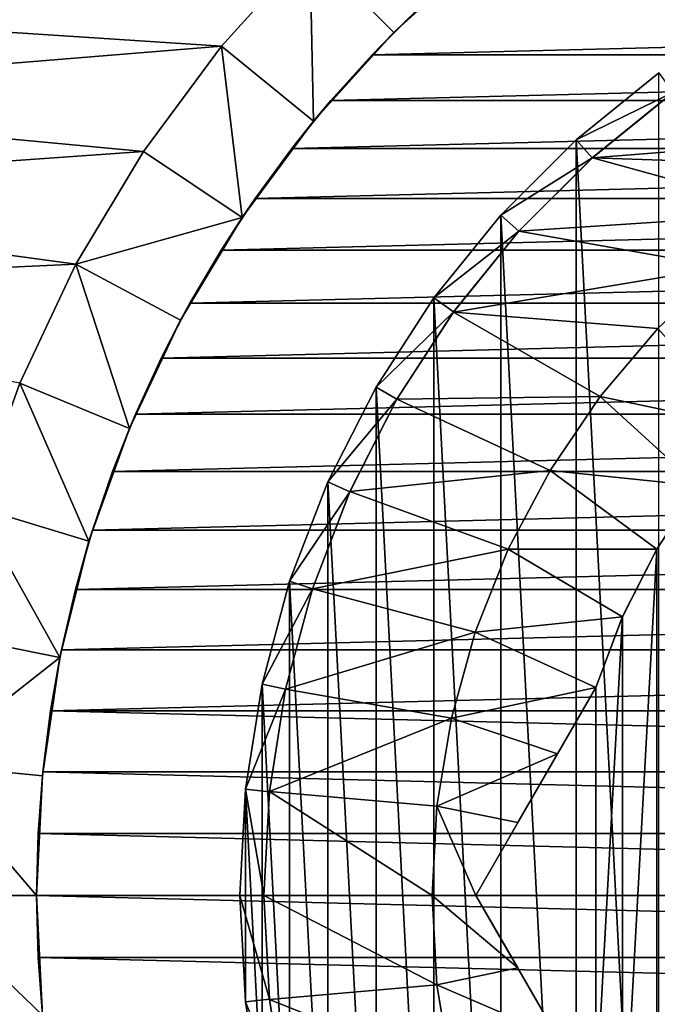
# Model space of a CAD drawing. Header units: metres. Extents: x -36 to 82, y -104 to 104.
# Tile 95 of 245: x -9.38 to -4.54, y -0.83 to 6.64. Entities that reach past the tile are written whole.
import ezdxf

# ---------------------------------------------------------------- set-up
doc = ezdxf.new("R2010")
doc.units = ezdxf.units.M
doc.layers.add('solid_FIT-SHOWER-153_SW0001', color=7, linetype='CONTINUOUS')

msp = doc.modelspace()

# ---------------------------------------------------------------- linework, layer by layer
at = {"layer": 'solid_FIT-SHOWER-153_SW0001'}
for points in [[(-14.693651, 42.661289, 16.90811), (-14.693445, 0, 16.90811), (14.693646, 42.661285, 16.90811)], [(-14.693445, 0, 16.90811), (14.69341, 0.000001, 16.90811), (14.693646, 42.661285, 16.90811)], [(-7.176815, 7.177387, -31.5), (-7.846133, 6.438996, -31.5), (-12.487897, 6.742146, -31.5)], [(-7.846166, 6.438958, -48.608681), (-7.846133, 6.438996, -31.5), (-7.176815, 7.177387, -31.5)], [(-7.176936, 7.177331, -48.608681), (-7.846166, 6.438958, -48.608681), (-7.176815, 7.177387, -31.5)], [(-7.150023, 5.868532, -49.508678), (-7.846166, 6.438958, -48.608681), (-7.176936, 7.177331, -48.608681)], [(-6.540831, 6.540645, -49.508678), (-7.150023, 5.868532, -49.508678), (-7.176936, 7.177331, -48.608681)], [(-5.868216, 7.150283, -49.508678), (-6.540831, 6.540645, -49.508678), (-7.176936, 7.177331, -48.608681)], [(-6.372859, 6.704418, -50.508678), (-6.540831, 6.540645, -49.508678), (-5.868216, 7.150283, -49.508678)], [(-7.846133, 6.438996, -31.5), (-12.71244, 6.041976, -31.5), (-12.487897, 6.742146, -31.5)], [(-6.372859, 6.704418, -50.508678), (-6.704038, 6.37321, -50.508678), (-6.540831, 6.540645, -49.508678)], [(6.372998, 6.704284, -50.508678), (-6.704038, 6.37321, -50.508678), (-6.372859, 6.704418, -50.508678)], [(6.704175, 6.373059, -50.508678), (-6.704038, 6.37321, -50.508678), (6.372998, 6.704284, -50.508678)], [(-7.018307, 6.025429, -50.508678), (-7.150023, 5.868532, -49.508678), (-6.540831, 6.540645, -49.508678)], [(-6.704038, 6.37321, -50.508678), (-7.018307, 6.025429, -50.508678), (-6.540831, 6.540645, -49.508678)], [(-7.846133, 6.438996, -31.5), (-8.439559, 5.638715, -31.5), (-12.71244, 6.041976, -31.5)], [(-7.846166, 6.438958, -48.608681), (-8.439559, 5.638715, -31.5), (-7.846133, 6.438996, -31.5)], [(-7.846166, 6.438958, -48.608681), (-8.43954, 5.638853, -48.608681), (-8.439559, 5.638715, -31.5)], [(-7.691244, 5.1388, -49.508678), (-8.43954, 5.638853, -48.608681), (-7.846166, 6.438958, -48.608681)], [(-7.150023, 5.868532, -49.508678), (-7.691244, 5.1388, -49.508678), (-7.846166, 6.438958, -48.608681)], [(6.704175, 6.373059, -50.508678), (-7.018307, 6.025429, -50.508678), (-6.704038, 6.37321, -50.508678)], [(7.018456, 6.025252, -50.508678), (-7.018307, 6.025429, -50.508678), (6.704175, 6.373059, -50.508678)], [(-5.157366, 5.728309, -50.191608), (-4.530422, -6.235897, -50.191608), (-4.530422, 6.235897, -50.191608)], [(-5.157366, 5.728309, -50.191608), (-4.530422, 6.235897, -50.191608), (-4.423146, 6.087808, -50.008678)], [(-5.157366, 5.728309, -50.191608), (-4.423146, 6.087808, -50.008678), (-5.03527, 5.592109, -50.008678)], [(-5.034677, 5.592496, -34.008678), (-5.03527, 5.592109, -50.008678), (-4.423146, 6.087808, -50.008678)], [(-4.423012, 6.087864, -34.008678), (-5.034677, 5.592496, -34.008678), (-4.423146, 6.087808, -50.008678)], [(-2.313209, 5.806165, -34.008678), (-5.034677, 5.592496, -34.008678), (-4.423012, 6.087864, -34.008678)], [(-8.439559, 5.638715, -31.5), (-12.91409, 5.324674, -31.5), (-12.71244, 6.041976, -31.5)], [(-7.018307, 6.025429, -50.508678), (-7.314013, 5.662753, -50.508678), (-7.150023, 5.868532, -49.508678)], [(7.018456, 6.025252, -50.508678), (-7.314013, 5.662753, -50.508678), (-7.018307, 6.025429, -50.508678)], [(7.31415, 5.662578, -50.508678), (-7.314013, 5.662753, -50.508678), (7.018456, 6.025252, -50.508678)], [(-7.591947, 5.284178, -50.508678), (-7.691244, 5.1388, -49.508678), (-7.150023, 5.868532, -49.508678)], [(-7.314013, 5.662753, -50.508678), (-7.591947, 5.284178, -50.508678), (-7.150023, 5.868532, -49.508678)], [(-2.313209, 5.806165, -34.008678), (-2.927764, 5.521794, -34.008678), (-5.034677, 5.592496, -34.008678)], [(-5.728309, 5.157366, -50.191608), (-5.157366, -5.728309, -50.191608), (-5.157366, 5.728309, -50.191608)], [(-5.728309, 5.157366, -50.191608), (-5.157366, 5.728309, -50.191608), (-5.03527, 5.592109, -50.008678)], [(-5.157366, 5.728309, -50.191608), (-5.157366, -5.728309, -50.191608), (-4.530422, -6.235897, -50.191608)], [(-8.439559, 5.638715, -31.5), (-8.951341, 4.784813, -31.5), (-12.91409, 5.324674, -31.5)], [(-8.43954, 5.638853, -48.608681), (-8.951443, 4.784786, -48.608681), (-8.439559, 5.638715, -31.5)], [(-7.691244, 5.1388, -49.508678), (-8.951443, 4.784786, -48.608681), (-8.43954, 5.638853, -48.608681)], [(-8.951443, 4.784786, -48.608681), (-8.951341, 4.784813, -31.5), (-8.439559, 5.638715, -31.5)], [(7.31415, 5.662578, -50.508678), (-7.591947, 5.284178, -50.508678), (-7.314013, 5.662753, -50.508678)], [(7.592053, 5.28403, -50.508678), (-7.591947, 5.284178, -50.508678), (7.31415, 5.662578, -50.508678)], [(-5.728309, 5.157366, -50.191608), (-5.03527, 5.592109, -50.008678), (-5.592223, 5.035143, -50.008678)], [(-5.591965, 5.035419, -34.008678), (-5.592223, 5.035143, -50.008678), (-5.03527, 5.592109, -50.008678)], [(-5.034677, 5.592496, -34.008678), (-5.591965, 5.035419, -34.008678), (-5.03527, 5.592109, -50.008678)], [(-3.507286, 5.173059, -34.008678), (-5.591965, 5.035419, -34.008678), (-5.034677, 5.592496, -34.008678)], [(-2.927764, 5.521794, -34.008678), (-3.507286, 5.173059, -34.008678), (-5.034677, 5.592496, -34.008678)], [(-8.951341, 4.784813, -31.5), (-13.08982, 4.595026, -31.5), (-12.91409, 5.324674, -31.5)], [(-7.591947, 5.284178, -50.508678), (-7.850247, 4.89242, -50.508678), (-7.691244, 5.1388, -49.508678)], [(7.592053, 5.28403, -50.508678), (-7.850247, 4.89242, -50.508678), (-7.591947, 5.284178, -50.508678)], [(7.850322, 4.892302, -50.508678), (-7.850247, 4.89242, -50.508678), (7.592053, 5.28403, -50.508678)], [(-6.235897, 4.530422, -50.191608), (-5.728309, -5.157366, -50.191608), (-5.728309, 5.157366, -50.191608)], [(-6.235897, 4.530422, -50.191608), (-5.728309, 5.157366, -50.191608), (-5.592223, 5.035143, -50.008678)], [(-5.728309, 5.157366, -50.191608), (-5.728309, -5.157366, -50.191608), (-5.157366, -5.728309, -50.191608)], [(-3.507286, 5.173059, -34.008678), (-4.045819, 4.763765, -34.008678), (-5.591965, 5.035419, -34.008678)], [(-7.691244, 5.1388, -49.508678), (-8.157849, 4.360275, -49.508678), (-8.951443, 4.784786, -48.608681)], [(-8.087618, 4.489178, -50.508678), (-8.157849, 4.360275, -49.508678), (-7.691244, 5.1388, -49.508678)], [(-7.850247, 4.89242, -50.508678), (-8.087618, 4.489178, -50.508678), (-7.691244, 5.1388, -49.508678)], [(-6.235897, 4.530422, -50.191608), (-5.592223, 5.035143, -50.008678), (-6.087904, 4.423013, -50.008678)], [(-5.591965, 5.035419, -34.008678), (-6.088034, 4.422771, -34.008678), (-5.592223, 5.035143, -50.008678)], [(-4.045819, 4.763765, -34.008678), (-6.088034, 4.422771, -34.008678), (-5.591965, 5.035419, -34.008678)], [(-6.088034, 4.422771, -34.008678), (-6.087904, 4.423013, -50.008678), (-5.592223, 5.035143, -50.008678)], [(7.850322, 4.892302, -50.508678), (-8.087618, 4.489178, -50.508678), (-7.850247, 4.89242, -50.508678)], [(8.087675, 4.489072, -50.508678), (-8.087618, 4.489178, -50.508678), (7.850322, 4.892302, -50.508678)], [(-8.951341, 4.784813, -31.5), (-9.377227, 3.884557, -31.5), (-13.08982, 4.595026, -31.5)], [(-9.377226, 3.884602, -48.608681), (-9.377227, 3.884557, -31.5), (-8.951341, 4.784813, -31.5)], [(-8.951443, 4.784786, -48.608681), (-9.377226, 3.884602, -48.608681), (-8.951341, 4.784813, -31.5)], [(-8.545727, 3.540205, -49.508678), (-9.377226, 3.884602, -48.608681), (-8.951443, 4.784786, -48.608681)], [(-8.157849, 4.360275, -49.508678), (-8.545727, 3.540205, -49.508678), (-8.951443, 4.784786, -48.608681)], [(-4.045819, 4.763765, -34.008678), (-4.537535, 4.298048, -34.008678), (-6.088034, 4.422771, -34.008678)], [(-8.087618, 4.489178, -50.508678), (-8.304662, 4.073668, -50.508678), (-8.157849, 4.360275, -49.508678)], [(8.087675, 4.489072, -50.508678), (-8.304662, 4.073668, -50.508678), (-8.087618, 4.489178, -50.508678)], [(8.304709, 4.073569, -50.508678), (-8.304662, 4.073668, -50.508678), (8.087675, 4.489072, -50.508678)], [(-6.675074, 3.854176, -50.191608), (-6.235897, -4.530422, -50.191608), (-6.235897, 4.530422, -50.191608)], [(-6.675074, 3.854176, -50.191608), (-6.235897, 4.530422, -50.191608), (-6.087904, 4.423013, -50.008678)], [(-6.235897, 4.530422, -50.191608), (-6.235897, -4.530422, -50.191608), (-5.728309, -5.157366, -50.191608)], [(-6.675074, 3.854176, -50.191608), (-6.087904, 4.423013, -50.008678), (-6.516883, 3.762427, -50.008678)], [(-6.516589, 3.76281, -34.008678), (-6.516883, 3.762427, -50.008678), (-6.087904, 4.423013, -50.008678)], [(-6.088034, 4.422771, -34.008678), (-6.516589, 3.76281, -34.008678), (-6.087904, 4.423013, -50.008678)], [(-4.975624, 3.782185, -34.008678), (-6.516589, 3.76281, -34.008678), (-6.088034, 4.422771, -34.008678)], [(-4.537535, 4.298048, -34.008678), (-4.975624, 3.782185, -34.008678), (-6.088034, 4.422771, -34.008678)], [(-8.500087, 3.648414, -50.508678), (-8.545727, 3.540205, -49.508678), (-8.157849, 4.360275, -49.508678)], [(-8.304662, 4.073668, -50.508678), (-8.500087, 3.648414, -50.508678), (-8.157849, 4.360275, -49.508678)], [(-3.868978, 3.548733, -33.008678), (-4.975624, 3.782185, -34.008678), (-4.537535, 4.298048, -34.008678)], [(8.304709, 4.073569, -50.508678), (-8.500087, 3.648414, -50.508678), (-8.304662, 4.073668, -50.508678)], [(8.500126, 3.648322, -50.508678), (-8.500087, 3.648414, -50.508678), (8.304709, 4.073569, -50.508678)], [(-9.377226, 3.884602, -48.608681), (-9.713058, 2.946015, -48.608681), (-9.377227, 3.884557, -31.5)], [(-8.851809, 2.684769, -49.508678), (-9.713058, 2.946015, -48.608681), (-9.377226, 3.884602, -48.608681)], [(-8.545727, 3.540205, -49.508678), (-8.851809, 2.684769, -49.508678), (-9.377226, 3.884602, -48.608681)], [(-7.041459, 3.13528, -50.191608), (-6.675074, -3.854176, -50.191608), (-6.675074, 3.854176, -50.191608)], [(-7.041459, 3.13528, -50.191608), (-6.675074, 3.854176, -50.191608), (-6.516883, 3.762427, -50.008678)], [(-6.675074, 3.854176, -50.191608), (-6.675074, -3.854176, -50.191608), (-6.235897, -4.530422, -50.191608)], [(-7.041459, 3.13528, -50.191608), (-6.516883, 3.762427, -50.008678), (-6.874461, 3.060623, -50.008678)], [(-6.874028, 3.061452, -34.008678), (-6.874461, 3.060623, -50.008678), (-6.516883, 3.762427, -50.008678)], [(-6.516589, 3.76281, -34.008678), (-6.874028, 3.061452, -34.008678), (-6.516883, 3.762427, -50.008678)], [(-5.355151, 3.222429, -34.008678), (-6.874028, 3.061452, -34.008678), (-6.516589, 3.76281, -34.008678)], [(-4.975624, 3.782185, -34.008678), (-5.355151, 3.222429, -34.008678), (-6.516589, 3.76281, -34.008678)], [(-4.233078, 3.105407, -33.008678), (-5.355151, 3.222429, -34.008678), (-4.975624, 3.782185, -34.008678)], [(-3.868978, 3.548733, -33.008678), (-4.233078, 3.105407, -33.008678), (-4.975624, 3.782185, -34.008678)], [(-8.500087, 3.648414, -50.508678), (-8.673955, 3.212932, -50.508678), (-8.545727, 3.540205, -49.508678)], [(8.500126, 3.648322, -50.508678), (-8.673955, 3.212932, -50.508678), (-8.500087, 3.648414, -50.508678)], [(8.673984, 3.212856, -50.508678), (-8.673955, 3.212932, -50.508678), (8.500126, 3.648322, -50.508678)], [(-8.825913, 2.768497, -50.508678), (-8.851809, 2.684769, -49.508678), (-8.545727, 3.540205, -49.508678)], [(-8.673955, 3.212932, -50.508678), (-8.825913, 2.768497, -50.508678), (-8.545727, 3.540205, -49.508678)], [(8.673984, 3.212856, -50.508678), (-8.825913, 2.768497, -50.508678), (-8.673955, 3.212932, -50.508678)], [(8.825933, 2.768438, -50.508678), (-8.825913, 2.768497, -50.508678), (8.673984, 3.212856, -50.508678)], [(-5.355151, 3.222429, -34.008678), (-5.672193, 2.624615, -34.008678), (-6.874028, 3.061452, -34.008678)], [(-4.546633, 2.625, -33.008678), (-5.672193, 2.624615, -34.008678), (-5.355151, 3.222429, -34.008678)], [(-4.233078, 3.105407, -33.008678), (-4.546633, 2.625, -33.008678), (-5.355151, 3.222429, -34.008678)], [(-7.33076, 2.38153, -50.191608), (-7.041459, -3.13528, -50.191608), (-7.041459, 3.13528, -50.191608)], [(-7.33076, 2.38153, -50.191608), (-7.041459, 3.13528, -50.191608), (-6.874461, 3.060623, -50.008678)], [(-7.041459, 3.13528, -50.191608), (-7.041459, -3.13528, -50.191608), (-6.675074, -3.854176, -50.191608)], [(-7.33076, 2.38153, -50.191608), (-6.874461, 3.060623, -50.008678), (-7.156721, 2.32529, -50.008678)], [(-6.874028, 3.061452, -34.008678), (-7.156867, 2.324765, -34.008678), (-6.874461, 3.060623, -50.008678)], [(-5.672193, 2.624615, -34.008678), (-7.156867, 2.324765, -34.008678), (-6.874028, 3.061452, -34.008678)], [(-7.156867, 2.324765, -34.008678), (-7.156721, 2.32529, -50.008678), (-6.874461, 3.060623, -50.008678)], [(-4.546586, 2.624972, -31.5), (-4.546633, 2.625, -33.008678), (-4.233078, 3.105407, -33.008678)], [(-4.233439, 3.104885, -31.5), (-4.546586, 2.624972, -31.5), (-4.233078, 3.105407, -33.008678)], [(-4.546586, -2.624972, -31.5), (-4.233439, 3.104885, -31.5), (-4.233439, -3.104885, -31.5)], [(-4.546586, -2.624972, -31.5), (-4.546586, 2.624972, -31.5), (-4.233439, 3.104885, -31.5)], [(-9.072289, 1.80446, -49.508678), (-9.954987, 1.980086, -48.608681), (-9.713058, 2.946015, -48.608681)], [(-8.851809, 2.684769, -49.508678), (-9.072289, 1.80446, -49.508678), (-9.713058, 2.946015, -48.608681)], [(-8.825913, 2.768497, -50.508678), (-8.954719, 2.318501, -50.508678), (-8.851809, 2.684769, -49.508678)], [(8.825933, 2.768438, -50.508678), (-8.954719, 2.318501, -50.508678), (-8.825913, 2.768497, -50.508678)], [(8.95473, 2.318456, -50.508678), (-8.954719, 2.318501, -50.508678), (8.825933, 2.768438, -50.508678)], [(-9.060639, 1.861845, -50.508678), (-9.072289, 1.80446, -49.508678), (-8.851809, 2.684769, -49.508678)], [(-8.954719, 2.318501, -50.508678), (-9.060639, 1.861845, -50.508678), (-8.851809, 2.684769, -49.508678)], [(-5.672193, 2.624615, -34.008678), (-5.922891, 1.995387, -34.008678), (-7.156867, 2.324765, -34.008678)], [(-4.8059, 2.11325, -33.008678), (-5.922891, 1.995387, -34.008678), (-5.672193, 2.624615, -34.008678)], [(-4.546633, 2.625, -33.008678), (-4.8059, 2.11325, -33.008678), (-5.672193, 2.624615, -34.008678)], [(-4.805629, 2.113823, -31.5), (-4.8059, 2.11325, -33.008678), (-4.546633, 2.625, -33.008678)], [(-4.546586, 2.624972, -31.5), (-4.805629, 2.113823, -31.5), (-4.546633, 2.625, -33.008678)], [(-4.805629, -2.113823, -31.5), (-4.546586, 2.624972, -31.5), (-4.546586, -2.624972, -31.5)], [(-4.805629, -2.113823, -31.5), (-4.805629, 2.113823, -31.5), (-4.546586, 2.624972, -31.5)], [(8.95473, 2.318456, -50.508678), (-9.060639, 1.861845, -50.508678), (-8.954719, 2.318501, -50.508678)], [(9.060646, 1.861812, -50.508678), (-9.060639, 1.861845, -50.508678), (8.95473, 2.318456, -50.508678)], [(-7.539434, 1.602493, -50.191608), (-7.33076, -2.38153, -50.191608), (-7.33076, 2.38153, -50.191608)], [(-7.539434, 1.602493, -50.191608), (-7.33076, 2.38153, -50.191608), (-7.156721, 2.32529, -50.008678)], [(-7.539434, 1.602493, -50.191608), (-7.156721, 2.32529, -50.008678), (-7.360571, 1.564487, -50.008678)], [(-7.360548, 1.564359, -34.008678), (-7.360571, 1.564487, -50.008678), (-7.156721, 2.32529, -50.008678)], [(-7.156867, 2.324765, -34.008678), (-7.360548, 1.564359, -34.008678), (-7.156721, 2.32529, -50.008678)], [(-5.922891, 1.995387, -34.008678), (-7.360548, 1.564359, -34.008678), (-7.156867, 2.324765, -34.008678)], [(-7.33076, 2.38153, -50.191608), (-7.33076, -2.38153, -50.191608), (-7.041459, -3.13528, -50.191608)], [(-4.8059, 2.11325, -33.008678), (-5.007782, 1.576267, -33.008678), (-5.922891, 1.995387, -34.008678)], [(-4.805629, -2.113823, -31.5), (-5.007782, -1.576267, -31.5), (-4.805629, 2.113823, -31.5)], [(-5.007782, -1.576267, -31.5), (-5.007782, 1.576267, -31.5), (-4.805629, 2.113823, -31.5)], [(-4.805629, 2.113823, -31.5), (-5.007782, 1.576267, -31.5), (-4.8059, 2.11325, -33.008678)], [(-5.007782, 1.576267, -31.5), (-5.007782, 1.576267, -33.008678), (-4.8059, 2.11325, -33.008678)], [(-9.072289, 1.80446, -49.508678), (-10.101098, 0.995147, -48.608681), (-9.954987, 1.980086, -48.608681)], [(-5.922891, 1.995387, -34.008678), (-6.103816, 1.343517, -34.008678), (-7.360548, 1.564359, -34.008678)], [(-5.007782, 1.576267, -33.008678), (-6.103816, 1.343517, -34.008678), (-5.922891, 1.995387, -34.008678)], [(-9.072289, 1.80446, -49.508678), (-9.205439, 0.906864, -49.508678), (-10.101098, 0.995147, -48.608681)], [(-9.202385, 0.936966, -50.508678), (-9.205439, 0.906864, -49.508678), (-9.072289, 1.80446, -49.508678)], [(-9.14335, 1.400563, -50.508678), (-9.202385, 0.936966, -50.508678), (-9.072289, 1.80446, -49.508678)], [(-9.060639, 1.861845, -50.508678), (-9.14335, 1.400563, -50.508678), (-9.072289, 1.80446, -49.508678)], [(9.060646, 1.861812, -50.508678), (-9.14335, 1.400563, -50.508678), (-9.060639, 1.861845, -50.508678)], [(9.143353, 1.40054, -50.508678), (-9.14335, 1.400563, -50.508678), (9.060646, 1.861812, -50.508678)], [(-7.665583, 0.806616, -50.191608), (-7.539434, -1.602493, -50.191608), (-7.539434, 1.602493, -50.191608)], [(-7.665583, 0.806616, -50.191608), (-7.539434, 1.602493, -50.191608), (-7.360571, 1.564487, -50.008678)], [(-7.539434, 1.602493, -50.191608), (-7.539434, -1.602493, -50.191608), (-7.33076, -2.38153, -50.191608)], [(-5.007782, 1.576267, -33.008678), (-5.297865, 1.073828, -33.164276), (-6.103816, 1.343517, -34.008678)], [(-5.91784, 0, -31.5), (-5.007782, 1.576267, -31.5), (-5.007782, -1.576267, -31.5)], [(-5.007782, 1.576267, -31.5), (-5.91784, 0, -33.676517), (-5.598536, 0.55305, -33.384464)], [(-5.91784, 0, -31.5), (-5.91784, 0, -33.676517), (-5.007782, 1.576267, -31.5)], [(-5.007782, 1.576267, -31.5), (-5.598536, 0.55305, -33.384464), (-5.297865, 1.073828, -33.164276)], [(-5.007782, 1.576267, -31.5), (-5.297865, 1.073828, -33.164276), (-5.007782, 1.576267, -33.008678)], [(-7.665583, 0.806616, -50.191608), (-7.360571, 1.564487, -50.008678), (-7.48378, 0.78655, -50.008678)], [(-7.483569, 0.788008, -34.008678), (-7.48378, 0.78655, -50.008678), (-7.360571, 1.564487, -50.008678)], [(-7.360548, 1.564359, -34.008678), (-7.483569, 0.788008, -34.008678), (-7.360571, 1.564487, -50.008678)], [(-6.103816, 1.343517, -34.008678), (-7.483569, 0.788008, -34.008678), (-7.360548, 1.564359, -34.008678)], [(9.202387, 0.936952, -50.508678), (-9.202385, 0.936966, -50.508678), (-9.14335, 1.400563, -50.508678)], [(9.202387, 0.936952, -50.508678), (-9.14335, 1.400563, -50.508678), (9.143353, 1.40054, -50.508678)], [(-6.103816, 1.343517, -34.008678), (-6.213235, 0.676655, -34.008678), (-7.483569, 0.788008, -34.008678)], [(-5.297865, 1.073828, -33.164276), (-6.213235, 0.676655, -34.008678), (-6.103816, 1.343517, -34.008678)], [(-5.297865, 1.073828, -33.164276), (-5.598536, 0.55305, -33.384464), (-6.213235, 0.676655, -34.008678)], [(-9.25, 0, -49.508678), (-10.15, 0, -48.608681), (-10.101098, 0.995147, -48.608681)], [(-9.205439, 0.906864, -49.508678), (-9.25, 0, -49.508678), (-10.101098, 0.995147, -48.608681)], [(-9.25, 0, -50.508678), (-9.25, 0, -49.508678), (-9.205439, 0.906864, -49.508678)], [(-9.237927, 0.470151, -50.508678), (-9.25, 0, -50.508678), (-9.205439, 0.906864, -49.508678)], [(-9.202385, 0.936966, -50.508678), (-9.237927, 0.470151, -50.508678), (-9.205439, 0.906864, -49.508678)], [(9.237927, 0.470144, -50.508678), (-9.237927, 0.470151, -50.508678), (-9.202385, 0.936966, -50.508678)], [(9.237927, 0.470144, -50.508678), (-9.202385, 0.936966, -50.508678), (9.202387, 0.936952, -50.508678)], [(-7.665583, 0.806616, -50.191608), (-7.525, 0, -50.008678), (-7.707931, 0, -50.191608)], [(-7.665583, 0.806616, -50.191608), (-7.707931, 0, -50.191608), (-7.665583, -0.806616, -50.191608)], [(-7.665583, 0.806616, -50.191608), (-7.48378, 0.78655, -50.008678), (-7.525, 0, -50.008678)], [(-7.665583, 0.806616, -50.191608), (-7.665583, -0.806616, -50.191608), (-7.539434, -1.602493, -50.191608)], [(-7.483569, 0.788008, -34.008678), (-7.525, 0, -34.008678), (-7.48378, 0.78655, -50.008678)], [(-6.25, 0, -34.008678), (-7.525, 0, -34.008678), (-7.483569, 0.788008, -34.008678)], [(-7.525, 0, -34.008678), (-7.525, 0, -50.008678), (-7.48378, 0.78655, -50.008678)], [(-6.213235, 0.676655, -34.008678), (-6.25, 0, -34.008678), (-7.483569, 0.788008, -34.008678)], [(-5.91784, 0, -33.676517), (-6.25, 0, -34.008678), (-6.213235, 0.676655, -34.008678)], [(-5.598536, 0.55305, -33.384464), (-5.91784, 0, -33.676517), (-6.213235, 0.676655, -34.008678)], [(-9.237927, 0.470151, -50.508678), (9.25, 0, -50.508678), (-9.25, 0, -50.508678)], [(9.237927, 0.470144, -50.508678), (9.25, 0, -50.508678), (-9.237927, 0.470151, -50.508678)], [(-14.693668, -42.661289, 16.90811), (14.69363, -42.661285, 16.90811), (14.69341, 0.000001, 16.90811)], [(-14.693445, 0, 16.90811), (-14.693668, -42.661289, 16.90811), (14.69341, 0.000001, 16.90811)], [(-9.205439, -0.906864, -49.508678), (-10.101098, -0.995147, -48.608681), (-10.15, 0, -48.608681)], [(-9.25, 0, -49.508678), (-9.205439, -0.906864, -49.508678), (-10.15, 0, -48.608681)], [(-9.237927, -0.470144, -50.508678), (-9.205439, -0.906864, -49.508678), (-9.25, 0, -49.508678)], [(-9.237927, -0.470144, -50.508678), (-9.25, 0, -49.508678), (-9.25, 0, -50.508678)], [(9.237927, -0.470151, -50.508678), (-9.25, 0, -50.508678), (9.25, 0, -50.508678)], [(-9.237927, -0.470144, -50.508678), (-9.25, 0, -50.508678), (9.237927, -0.470151, -50.508678)], [(-5.91784, 0, -33.676517), (-5.600434, -0.549764, -33.386032), (-6.25, 0, -34.008678)], [(-5.91784, 0, -31.5), (-5.007782, -1.576267, -33.008678), (-5.299591, -1.070839, -33.165375)], [(-5.91784, 0, -31.5), (-5.007782, -1.576267, -31.5), (-5.007782, -1.576267, -33.008678)], [(-5.91784, 0, -31.5), (-5.299591, -1.070839, -33.165375), (-5.600434, -0.549764, -33.386032)], [(-5.91784, 0, -31.5), (-5.600434, -0.549764, -33.386032), (-5.91784, 0, -33.676517)], [(-7.707931, 0, -50.191608), (-7.525, 0, -50.008678), (-7.48378, -0.78655, -50.008678)], [(-7.665583, -0.806616, -50.191608), (-7.707931, 0, -50.191608), (-7.48378, -0.78655, -50.008678)], [(-7.48357, -0.787996, -34.008678), (-7.48378, -0.78655, -50.008678), (-7.525, 0, -50.008678)], [(-7.48357, -0.787996, -34.008678), (-7.525, 0, -50.008678), (-7.525, 0, -34.008678)], [(-6.213235, -0.676655, -34.008678), (-7.48357, -0.787996, -34.008678), (-7.525, 0, -34.008678)], [(-6.213235, -0.676655, -34.008678), (-7.525, 0, -34.008678), (-6.25, 0, -34.008678)], [(-5.600434, -0.549764, -33.386032), (-6.213235, -0.676655, -34.008678), (-6.25, 0, -34.008678)], [(-9.237927, -0.470144, -50.508678), (-9.202387, -0.936952, -50.508678), (-9.205439, -0.906864, -49.508678)], [(-9.237927, -0.470144, -50.508678), (9.237927, -0.470151, -50.508678), (9.202385, -0.936966, -50.508678)], [(-9.237927, -0.470144, -50.508678), (9.202385, -0.936966, -50.508678), (-9.202387, -0.936952, -50.508678)], [(-5.600434, -0.549764, -33.386032), (-5.299591, -1.070839, -33.165375), (-6.213235, -0.676655, -34.008678)], [(-6.213235, -0.676655, -34.008678), (-6.103816, -1.343517, -34.008678), (-7.48357, -0.787996, -34.008678)], [(-5.299591, -1.070839, -33.165375), (-6.103816, -1.343517, -34.008678), (-6.213235, -0.676655, -34.008678)], [(-7.665583, -0.806616, -50.191608), (-7.48378, -0.78655, -50.008678), (-7.360571, -1.564487, -50.008678)], [(-7.539434, -1.602493, -50.191608), (-7.665583, -0.806616, -50.191608), (-7.360571, -1.564487, -50.008678)], [(-7.48357, -0.787996, -34.008678), (-7.360571, -1.564487, -50.008678), (-7.48378, -0.78655, -50.008678)], [(-7.48357, -0.787996, -34.008678), (-7.360551, -1.564337, -34.008678), (-7.360571, -1.564487, -50.008678)], [(-6.103816, -1.343517, -34.008678), (-7.360551, -1.564337, -34.008678), (-7.48357, -0.787996, -34.008678)]]:
    msp.add_3dface(points, dxfattribs=at)

doc.saveas('drawing.dxf')
